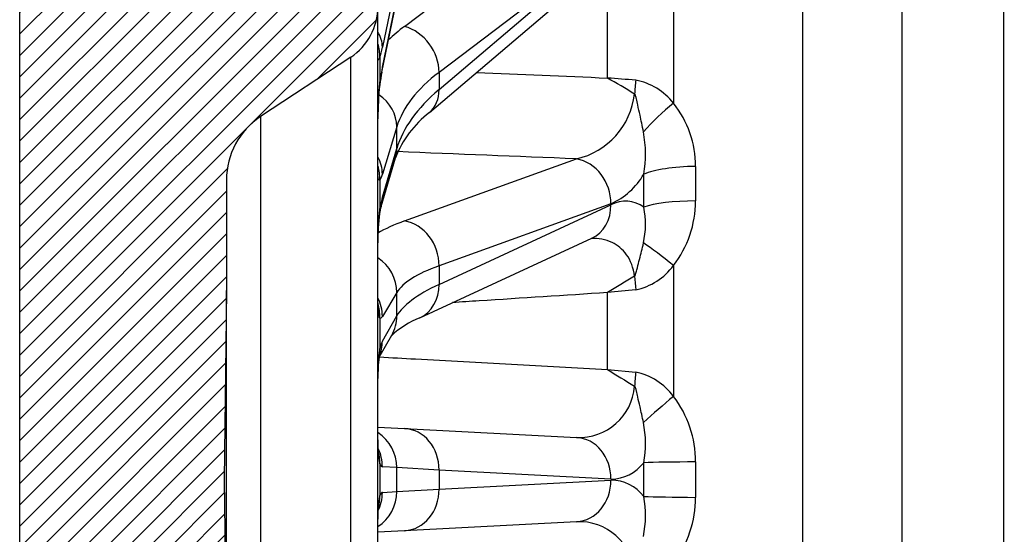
# Model space of a CAD drawing. Header units: millimetres. Extents: x 0 to 1980, y 0 to 1400.
# Tile 3 of 21: x 423 to 553, y 900 to 968. Entities that reach past the tile are written whole.
import ezdxf
from ezdxf.enums import TextEntityAlignment as Align

# ---------------------------------------------------------------- set-up
doc = ezdxf.new("R2010")
doc.units = ezdxf.units.MM
doc.header["$LTSCALE"] = 6.666666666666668
doc.layers.add('CAP400B', color=7, linetype='Continuous')
doc.layers.add('Default', color=7, linetype='Continuous')
doc.styles.add('SEACAD_Times_New_Roman', font='times.ttf')
doc.dimstyles.new('ANSImm', dxfattribs={"dimtxt": 20, "dimasz": 20, "dimexe": 10, "dimexo": 0, "dimgap": 5.000000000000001, "dimtad": 1, "dimdsep": 46, "dimtxsty": 'SEACAD_Times_New_Roman', "dimblk1": '_SE_FILLED', "dimblk2": '_SE_FILLED', "dimsah": 1, "dimcen": 10, "dimazin": 0, "dimtfac": 0.85, "dimtdec": 3, "dimtofl": 0, "dimtmove": 0, "dimatfit": 3, "dimfxl": 1, "dimarcsym": 0})

# ---------------------------------------------------------------- blocks, each defined once
blk = doc.blocks.new('SE6')
at = {"layer": 'CAP400B', "linetype": 'Continuous'}
h = blk.add_hatch(dxfattribs=at)
h.set_pattern_fill('LINE', scale=0.6299212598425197, angle=45, style=0)
h.set_pattern_definition([(45, (0, 0), (-1.414213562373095, 1.414213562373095), [])])
edge = h.paths.add_edge_path()
edge.add_arc((500.0500927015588, 823.8562117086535), 30, 180, 187.4295582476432, ccw=False)
edge.add_line((470.0500927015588, 823.8562117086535), (470.0500927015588, 844.4084279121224))
edge.add_arc((462.0500927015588, 844.4084279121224), 7.999999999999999, 0, 56.58813780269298)
edge.add_line((466.4553212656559, 851.0862989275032), (454.5435569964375, 858.9441991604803))
edge.add_arc((460.0500927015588, 867.2915379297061), 10, 180, 236.5881378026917, ccw=False)
edge.add_line((450.0500927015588, 867.2915379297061), (450.0500927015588, 881.908427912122))
edge.add_line((450.0500927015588, 881.908427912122), (449.7404678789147, 906.9084279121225))
edge.add_line((449.7404678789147, 906.9084279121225), (450.0500927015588, 931.9084279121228))
edge.add_line((450.0500927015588, 931.9084279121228), (450.0500927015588, 946.5253178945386))
edge.add_arc((460.0500927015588, 946.5253178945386), 10, 123.41186219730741, 180, ccw=False)
edge.add_line((454.5435569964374, 954.8726566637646), (466.4553212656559, 962.7305568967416))
edge.add_arc((462.0500927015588, 969.4084279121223), 7.999999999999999, 303.411862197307, 360)
edge.add_line((470.0500927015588, 969.4084279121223), (470.0500927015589, 989.9606441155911))
edge.add_arc((500.0500927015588, 989.9606441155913), 30, 172.570441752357, 180, ccw=False)
edge.add_line((470.3019551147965, 993.839859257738), (472.5465373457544, 1011.052655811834))
edge.add_arc((522.126766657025, 1004.587297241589), 50, 151.6450382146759, 172.5704417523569, ccw=False)
edge.add_line((478.1256580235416, 1028.333927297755), (505.1820649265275, 1078.46785773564))
edge.add_arc((512.2222423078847, 1074.668396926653), 7.999999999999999, 91.49999999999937, 151.6450382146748, ccw=False)
edge.add_line((512.0128267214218, 1082.665655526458), (526.1973522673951, 1083.037090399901))
edge.add_line((526.1973522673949, 1083.037090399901), (539.2858264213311, 1083.208427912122))
edge.add_line((539.2858264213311, 1083.208427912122), (552.7404678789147, 1083.208427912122))
edge.add_line((552.7404678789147, 1083.208427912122), (552.7404678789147, 1106.908427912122))
edge.add_line((552.7404678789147, 1106.908427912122), (455.7404678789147, 1106.908427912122))
edge.add_arc((455.7404678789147, 1073.908427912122), 33, 90, 180)
edge.add_line((422.7404678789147, 1073.908427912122), (422.7404678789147, 739.9084279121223))
edge.add_arc((455.7404678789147, 739.9084279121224), 33, 180, 270)
edge.add_line((455.7404678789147, 706.9084279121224), (552.7404678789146, 706.9084279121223))
edge.add_line((552.7404678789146, 706.9084279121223), (552.7404678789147, 730.6084279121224))
edge.add_line((552.7404678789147, 730.6084279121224), (539.2858264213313, 730.6084279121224))
edge.add_line((539.2858264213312, 730.6084279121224), (526.1973522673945, 730.7797654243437))
edge.add_line((526.1973522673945, 730.7797654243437), (512.0128267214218, 731.1512002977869))
edge.add_arc((512.2222423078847, 739.1484588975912), 7.999999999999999, 208.3549617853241, 268.50000000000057, ccw=False)
edge.add_line((505.1820649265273, 735.3489980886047), (478.1256580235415, 785.4829285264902))
edge.add_arc((522.126766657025, 809.2295585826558), 50, 187.4295582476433, 208.354961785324, ccw=False)
edge.add_line((472.5465373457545, 802.7642000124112), (470.3019551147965, 819.9769965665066))
at = {"layer": 'CAP400B', "color": 7, "linetype": 'Continuous'}
for p, q in [((526.1973522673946, 730.7797654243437), (526.1973522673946, 1083.037090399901)), ((539.2858264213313, 1083.208427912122), (539.2858264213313, 730.6084279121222)), ((552.7404678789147, 730.6084279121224), (552.7404678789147, 1083.208427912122)), ((422.7404678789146, 739.9084279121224), (422.7404678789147, 1073.908427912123)), ((473.5733838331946, 966.8087516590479), (496.282226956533, 983.9935158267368)), ((500.8345011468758, 977.9116177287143), (478.1256580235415, 960.7268535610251)), ((478.1256580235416, 958.4591016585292), (500.8345011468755, 977.7883880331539)), ((476.8504678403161, 955.40423316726), (499.5593109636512, 974.7335195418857)), ((472.5465373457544, 973.078977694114), (470.6446819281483, 964.0635782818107)), ((509.1024065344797, 973.0792788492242), (509.1024065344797, 956.64248550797)), ((470.6446819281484, 961.4323533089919), (472.5465373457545, 970.6036061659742)), ((470.0500927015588, 844.4084279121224), (470.0500927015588, 969.4084279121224)), ((470.5762810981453, 960.7589897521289), (472.4781365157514, 969.9302426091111)), ((500.3811870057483, 959.9767814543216), (500.3811870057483, 969.6370949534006)), ((466.4553212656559, 962.7305568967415), (454.5435569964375, 954.8726566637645)), ((466.4553212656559, 851.0862989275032), (466.4553212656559, 962.7305568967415)), ((470.3019551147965, 962.742216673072), (470.3019551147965, 959.4763609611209)), ((478.1256580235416, 960.7268535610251), (478.1256580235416, 958.4591016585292)), ((454.5435569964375, 954.8726566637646), (454.5435569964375, 858.9441991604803)), ((472.5465373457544, 953.5212022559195), (470.6446819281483, 947.2829990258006)), ((472.5465373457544, 950.6686275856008), (472.5465373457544, 953.5212022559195)), ((470.6446819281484, 944.2508215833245), (472.5465373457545, 950.6686275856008)), ((470.4641829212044, 942.9966953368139), (472.3660383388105, 949.4145013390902)), ((473.5733838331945, 941.091105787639), (496.2822269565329, 949.2940938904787)), ((512.0046577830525, 948.3000027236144), (512.0046577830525, 943.729124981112)), ((450.0500927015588, 946.5253178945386), (450.0500927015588, 931.9084279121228)), ((470.3019551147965, 946.5083197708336), (470.3019551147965, 942.7448050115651)), ((500.8345011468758, 943.3580854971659), (478.1256580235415, 935.1550973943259)), ((478.1256580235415, 932.7011894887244), (500.8345011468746, 943.2247400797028)), ((475.5980608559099, 928.2922296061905), (498.3069039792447, 938.8157801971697)), ((478.1256580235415, 935.1550973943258), (478.1256580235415, 932.7011894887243)), ((509.1024065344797, 935.2065447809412), (509.1024065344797, 917.9020308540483)), ((450.0500927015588, 931.9084279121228), (449.7404678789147, 906.9084279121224)), ((450.0500927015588, 881.9084279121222), (450.0500927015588, 931.9084279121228)), ((472.5465373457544, 931.6260676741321), (470.6446819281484, 928.4778701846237)), ((472.5465373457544, 928.5393298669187), (472.5465373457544, 931.6260676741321)), ((500.3811870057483, 921.4508535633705), (500.3811870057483, 931.6211480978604)), ((470.0634736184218, 930.4789005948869), (470.0626302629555, 930.553735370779)), ((470.3019551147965, 928.2887189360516), (470.3019551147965, 924.2162634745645)), ((470.6446819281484, 925.1967863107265), (472.5465373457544, 928.5393298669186)), ((470.0500927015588, 922.7737112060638), (471.8730742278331, 925.9776325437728)), ((500.3811870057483, 921.4508535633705), (504.1094365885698, 921.1255000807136)), ((470.0500927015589, 913.8440455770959), (473.5733838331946, 913.6593977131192)), ((473.5733838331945, 913.6593977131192), (496.2822269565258, 912.4692776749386)), ((512.0046577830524, 909.252641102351), (512.0046577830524, 904.5642147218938)), ((470.3019551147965, 908.9970210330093), (470.3019551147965, 904.8198347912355)), ((472.5465373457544, 908.4914874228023), (470.6446819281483, 908.5911594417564)), ((478.1256580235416, 908.166935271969), (472.5465373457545, 908.4914874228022)), ((472.5465373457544, 905.3253684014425), (472.5465373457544, 908.4914874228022)), ((500.83450114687, 906.9768152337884), (478.1256580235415, 908.166935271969)), ((478.1256580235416, 908.166935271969), (478.1256580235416, 905.6499205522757)), ((449.7404678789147, 906.9084279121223), (450.0500927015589, 881.908427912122)), ((478.1256580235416, 905.6499205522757), (500.8345011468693, 906.8400405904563)), ((470.6446819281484, 905.2256963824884), (472.5465373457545, 905.3253684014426)), ((472.5465373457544, 905.3253684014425), (478.1256580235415, 905.6499205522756)), ((473.5733838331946, 900.1574581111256), (470.0500927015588, 899.9728102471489)), ((496.282226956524, 901.3475781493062), (473.5733838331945, 900.1574581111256))]:
    blk.add_line(p, q, dxfattribs=at)
for centre, radius, start, end in [((462.0500927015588, 969.4084279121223), 8.000000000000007, 303.411862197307, 0), ((501.4578783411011, 954.513661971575), 31.50677970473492, 168.5670112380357, 171.6284485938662), ((388.5703610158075, 766.8813151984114), 223.1311719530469, 58.86098149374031, 59.92725847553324), ((315.9241437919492, -1538.821109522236), 2505.596795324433, 85.69268854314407, 85.77817957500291), ((507.4038863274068, 955.1138437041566), 37.35752744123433, 173.2938430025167, 180.8100812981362), ((505.7982964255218, 954.9827139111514), 35.73704493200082, 173.3660280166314, 180.5757684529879), ((502.5017112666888, 951.4656938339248), 8.388584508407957, 38.10637182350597, 78.95053846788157), ((494.066361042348, 958.998055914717), 9.953740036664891, 282.8627542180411, 353.4501729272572), ((528.7977461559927, 932.0291578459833), 31.52336120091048, 128.6664469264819, 138.6585478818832), ((498.8381374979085, 948.3955966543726), 13.16686730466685, 359.5840182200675, 38.78034629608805), ((460.0500927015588, 946.5253178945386), 9.999999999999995, 123.4118621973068, 180), ((485.1026807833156, 944.5523341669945), 13.63314821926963, 127.2507934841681, 159.1058249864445), ((490.2600107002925, 949.9411218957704), 15.1525999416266, 349.8163045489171, 11.07467220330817), ((464.7970377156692, 946.9011411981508), 5.311449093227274, 7.220859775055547, 9.131920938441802), ((496.9161006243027, 952.0771776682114), 9.559101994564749, 294.1993719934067, 329.7536131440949), ((502.7432367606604, 939.5836275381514), 4.111079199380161, 53.75452027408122, 117.6643234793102), ((498.2273507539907, 943.6653518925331), 13.77745462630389, 322.1236035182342, 0.2652116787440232), ((500.4354148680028, 938.7971815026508), 30.39093825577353, 172.5364892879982, 181.1015120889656), ((496.9495280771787, 938.6807484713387), 26.89022286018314, 172.7170721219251, 180.9454528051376), ((480.1942307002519, 940.361023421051), 10.080704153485, 164.8434596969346, 170.2724264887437), ((494.5638101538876, 940.636083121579), 10.84875638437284, 346.9045638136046, 12.04055481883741), ((502.3357445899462, 940.1949400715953), 8.406652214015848, 282.1801829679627, 323.6022938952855), ((588.0858116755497, 790.5021594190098), 166.1525508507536, 120.4207431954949, 121.8607090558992), ((687.4819033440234, -1006.029279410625), 1946.662748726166, 95.40518315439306, 95.51541627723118), ((480.3557419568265, 916.570987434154), 12.65002164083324, 112.0923547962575, 132.2985781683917), ((491.6285692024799, 920.8740398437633), 21.58691564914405, 171.0932740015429, 181.6021596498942), ((489.5397574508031, 920.6618817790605), 19.4807495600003, 172.7820393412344, 181.1371227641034), ((1017.530000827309, 1760.735689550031), 985.8204357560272, 238.3595399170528, 238.6032053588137), ((502.3130963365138, 912.8644240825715), 8.454124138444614, 36.5750808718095, 77.73221852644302), ((496.6209606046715, 919.8168185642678), 7.355344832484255, 267.3604398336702, 355.6516730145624), ((573.0078083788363, 840.7026016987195), 100.2180235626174, 129.6178318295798, 132.6327864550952), ((497.9434889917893, 909.3461110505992), 14.06147945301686, 359.6191387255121, 37.47860380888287), ((491.8365668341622, 911.680530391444), 13.57601999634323, 349.2401146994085, 11.7016922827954), ((482.6979684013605, 911.5754016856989), 12.66132663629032, 177.3587303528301, 191.7500273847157), ((500.7979388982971, 912.4750078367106), 5.49831416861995, 270.3810036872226, 322.7377441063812), ((198.7455325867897, 906.9084279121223), 306.4365326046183, 359.5816322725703, 0.4183677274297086), ((500.8410120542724, 901.4280156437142), 5.412028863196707, 36.81232286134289, 90.06892934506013), ((482.6979684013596, 902.2414541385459), 12.66132663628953, 168.2499726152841, 182.6412696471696), ((491.8370002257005, 902.1363218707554), 13.57559488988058, 348.2979514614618, 10.76024155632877), ((497.9926392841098, 904.454252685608), 14.01244996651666, 322.4526269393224, 0.4496305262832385), ((496.6099384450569, 893.9875816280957), 7.367288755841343, 4.438417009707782, 92.54947014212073)]:
    blk.add_arc(centre, radius, start, end, dxfattribs=at)
for centre, major_axis, ratio, start_param, end_param in [((522.4146144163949, 953.0659402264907), (-55.48245135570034, 3.225269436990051), 0.4326960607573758, -0.4697395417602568, -0.3823341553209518), ((473.2855360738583, 961.8602139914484), (-3.318897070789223, 4.385763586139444), 0.8034231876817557, 3.943473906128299, 5.468197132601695), ((465.1908567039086, 964.5069976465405), (-5.381556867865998, 1.135273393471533), 0.7794749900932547, 3.303685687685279, 3.775872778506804), ((464.8481298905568, 963.1856360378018), (-5.203674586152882, 1.780946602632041), 0.9242901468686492, 3.409656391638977, 3.755382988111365), ((470.6701212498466, 970.8388563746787), (-0.7506044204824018, -8.702485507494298), 0.1005019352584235, 0.3841052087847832, 0.687166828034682), ((470.6701212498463, 954.9003408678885), (0.7351278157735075, 8.57533623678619), 0.1035136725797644, 0.7137511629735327, 1.016812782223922), ((465.1908567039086, 961.8757726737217), (-5.385424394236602, 1.116782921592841), 0.7710247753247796, 3.141681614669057, 3.301022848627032), ((522.1267666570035, 948.1174025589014), (-49.98055354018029, 3.224561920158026), 0.4324215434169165, 5.816188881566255, 6.181406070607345), ((464.8481298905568, 959.9197803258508), (-5.438681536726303, 0.8189890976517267), 0.557745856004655, 3.146202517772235, 3.263697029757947), ((504.3987396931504, 957.294294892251), (0.5798656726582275, 7.978957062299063), 0.06059005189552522, 1.269092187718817, 1.503906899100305), ((467.0927121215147, 953.8297757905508), (-5.260937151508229, 1.603914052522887), 0.8963245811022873, 3.407461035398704, 4.380206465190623), ((522.1267666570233, 950.4619993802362), (-49.98055354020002, -3.224561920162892), 0.4324215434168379, 5.760406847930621, 6.125624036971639), ((473.2855360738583, 959.5924620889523), (-3.56493176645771, 4.188228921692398), 0.7818310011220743, 3.141763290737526, 3.897977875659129), ((465.1908567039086, 947.5915725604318), (-5.260937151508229, 1.603914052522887), 0.8963245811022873, 3.407461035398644, 3.879648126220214), ((467.0927121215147, 950.977201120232), (-5.273326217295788, 1.562699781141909), 0.8904441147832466, 3.141592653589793, 3.400470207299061), ((10034.57654021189, 424.9818505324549), (-11127.36129729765, 568.5630480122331), 0.0064336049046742, -0.5406738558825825, -0.5365332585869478), ((464.8481298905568, 946.8168933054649), (-4.202594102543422, 3.547985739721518), 0.98147438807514, 3.795216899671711, 4.140943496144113), ((495.994379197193, 943.9393389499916), (-1.868562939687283, 5.172859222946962), 0.8632294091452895, 4.302645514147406, 5.827368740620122), ((512.2140733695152, 946.416612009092), (-7.999774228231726, -0.06010239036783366), 0.2356840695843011, 4.736798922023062, 5.786576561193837), ((470.6701212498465, 955.0351866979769), (-0.5353372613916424, -8.624211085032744), 0.1183498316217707, 0.1579144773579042, 0.460976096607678), ((415.906588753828, 908.2740887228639), (27.17400560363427, 164.8111542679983), 0.51598030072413, -1.275032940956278, -1.247976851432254), ((470.670121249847, 936.6679213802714), (0.5106439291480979, 8.521474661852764), 0.1212524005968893, 0.4810803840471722, 0.78414200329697), ((465.1908567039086, 944.5593951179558), (-5.273326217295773, 1.562699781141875), 0.8904441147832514, 3.141660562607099, 3.400470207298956), ((495.994379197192, 943.8059935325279), (-2.312524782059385, 4.990213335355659), 0.8521556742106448, 3.141592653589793, 4.227737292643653), ((512.2140733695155, 942.0537173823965), (-7.999776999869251, 0.05973233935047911), 0.2093052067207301, 4.740132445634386, 5.78991008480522), ((464.8481298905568, 943.0533785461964), (-5.410334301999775, 0.9890817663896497), 0.7263978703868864, 3.148714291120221, 3.31192783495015), ((522.4146144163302, 932.7302456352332), (-55.49605271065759, 2.982794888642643), 0.2219115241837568, -0.482960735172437, -0.3250621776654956), ((473.2855360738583, 935.7363508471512), (-1.868562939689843, 5.172859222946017), 0.8632294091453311, 4.302645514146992, 5.827368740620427), ((509.3118221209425, 933.9183728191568), (-6.128109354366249, 5.14259426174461), 0.1073400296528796, -1.446919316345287, -0.7337741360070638), ((467.0927121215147, 931.7843222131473), (-4.707654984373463, 2.843938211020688), 0.9682287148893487, 3.669963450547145, 4.668521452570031), ((522.126766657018, 927.3754906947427), (-49.99562446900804, 2.982647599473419), 0.2217705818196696, -0.4816577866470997, -0.1164405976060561), ((522.1267666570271, 929.912551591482), (-49.99562446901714, -2.982647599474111), 0.2217705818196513, -0.5081170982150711, -0.1428999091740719), ((473.2855360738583, 933.2824429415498), (-2.312524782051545, 4.99021333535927), 0.8521556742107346, 3.141671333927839, 4.22773729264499), ((504.3987396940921, 930.8356916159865), (-0.7319903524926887, 7.966441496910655), 0.02319824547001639, 1.190023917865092, 1.424838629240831), ((465.1908567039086, 928.6361247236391), (-4.707654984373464, 2.843938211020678), 0.9682287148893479, 3.669963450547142, 4.142150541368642), ((464.8481298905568, 928.446973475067), (-2.871870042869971, -4.690667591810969), 0.9894434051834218, 2.086600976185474, 2.432327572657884), ((470.6701212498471, 936.8182403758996), (0.2865627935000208, 8.555610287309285), 0.1304819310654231, 3.067727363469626, 3.370788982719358), ((467.0927121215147, 928.6975844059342), (-4.78036210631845, 2.719951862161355), 0.9652128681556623, 3.141592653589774, 3.64469832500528), ((465.1908567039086, 925.3550408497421), (-4.780362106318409, 2.719951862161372), 0.965212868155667, 3.243945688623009, 3.644698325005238), ((470.6701212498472, 916.9432366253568), (0.254325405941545, 8.498298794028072), 0.132277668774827, 0.244569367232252, 0.5476309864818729), ((464.8481298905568, 924.3745180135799), (-5.33773586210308, 1.326113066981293), 0.8586252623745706, 3.154987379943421, 3.390072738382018), ((504.398739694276, 920.4779456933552), (0.6727704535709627, 7.971661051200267), 0.04297153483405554, 1.49310178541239, 1.72791649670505), ((473.2855360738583, 908.166935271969), (0.2878477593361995, 5.49246244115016), 0.8797497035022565, 4.758462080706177, 6.283185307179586), ((467.0927121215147, 908.4914874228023), (0.2878477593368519, 5.492462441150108), 0.9915818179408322, 4.764308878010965, 5.762866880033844), ((495.9943791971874, 906.9768152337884), (0.2878477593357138, 5.492462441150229), 0.8797497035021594, 4.758462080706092, 6.283185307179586), ((464.8481298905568, 908.9970210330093), (-5.070054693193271, -2.13179394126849), 0.9477975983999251, 2.724051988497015, 3.06977858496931), ((465.1908567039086, 908.5911594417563), (0.2878477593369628, 5.492462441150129), 0.991581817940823, 4.764308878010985, 5.218411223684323), ((512.2140733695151, 909.1459752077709), (-7.999786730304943, -0.05841463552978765), 0.01352862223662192, -1.544714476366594, -0.4949368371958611), ((470.670121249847, 917.1014911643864), (-0.01758508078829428, -8.510545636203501), 0.1354098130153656, 5.973307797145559, 6.276369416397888), ((495.9943791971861, 906.8400405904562), (-0.2878477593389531, 5.492462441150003), 0.8797497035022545, 3.141592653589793, 4.666315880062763), ((467.0927121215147, 905.3253684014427), (-0.287847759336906, 5.492462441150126), 0.9915818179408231, 3.661911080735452, 4.660469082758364), ((473.2855360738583, 905.6499205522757), (-0.2878477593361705, 5.492462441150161), 0.8797497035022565, 3.141592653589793, 4.666315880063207), ((465.1908567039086, 905.2256963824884), (-0.2878477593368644, 5.49246244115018), 0.9915818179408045, 4.188281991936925, 4.660469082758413), ((464.8481298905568, 904.8198347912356), (-5.070054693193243, 2.131793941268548), 0.9477975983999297, 3.213406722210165, 3.559133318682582), ((470.6701212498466, 896.7153646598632), (-0.01758508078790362, 8.510545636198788), 0.1354098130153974, 0.006815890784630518, 0.3098775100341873), ((512.2140733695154, 904.6708806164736), (-7.999786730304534, 0.0584146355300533), 0.01352862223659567, 0.4949368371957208, 1.544714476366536)]:
    blk.add_ellipse(centre, major_axis=major_axis, ratio=ratio, start_param=start_param, end_param=end_param, dxfattribs=at)
for points, knots in [([(470.3019551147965, 962.742216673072), (470.1975711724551, 962.4728056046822), (470.1352014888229, 962.3533361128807), (470.0792741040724, 962.3722723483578), (470.0673411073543, 962.412780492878), (470.0527937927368, 962.5567920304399), (470.0500927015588, 962.6603456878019), (470.0500927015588, 962.7955967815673)], [0, 0, 0, 0, 0.4999999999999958, 0.4999999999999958, 0.7499999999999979, 0.7499999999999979, 1, 1, 1, 1]), ([(505.1304339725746, 952.8517569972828), (505.0582086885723, 953.2418090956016), (504.9214567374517, 953.9803369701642), (504.6550140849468, 955.1675658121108), (504.4123961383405, 956.2398644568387), (504.2442767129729, 957.0247235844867), (504.1482420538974, 957.4321344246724), (504.1040192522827, 957.5991487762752), (504.0599684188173, 957.7319908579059), (504.0289345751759, 957.7993832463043), (504.0006948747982, 957.8541852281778), (503.9675910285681, 957.8603430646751), (503.9551333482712, 957.8626603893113)], [0, 0, 0, 0, 0.2308531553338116, 0.4370992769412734, 0.706665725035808, 0.8671647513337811, 0.900860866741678, 0.9486586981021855, 0.9675560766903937, 0.9812258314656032, 0.9929348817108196, 1, 1, 1, 1]), ([(470.3019551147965, 946.5083197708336), (470.1975711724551, 946.4256833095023), (470.1352014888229, 946.4946218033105), (470.0792741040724, 946.7980132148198), (470.0673411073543, 946.9323414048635), (470.0527937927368, 947.2588169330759), (470.0500927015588, 947.4515519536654), (470.0500927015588, 947.6739167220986)], [0, 0, 0, 0, 0.4999999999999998, 0.4999999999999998, 0.7499999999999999, 0.7499999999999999, 1, 1, 1, 1]), ([(503.9551333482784, 933.7805566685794), (503.8203312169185, 934.9049893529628), (503.4343350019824, 935.882639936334), (502.3725980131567, 937.3750058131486), (501.7113699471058, 937.8971160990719), (500.1251526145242, 938.6613226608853), (499.1801644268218, 938.8278602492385), (498.2067391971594, 938.7860044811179)], [0, 0, 0, 0, 0.2499999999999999, 0.2499999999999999, 0.4999999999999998, 0.4999999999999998, 0.8028216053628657, 0.8028216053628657, 0.8028216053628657, 0.8028216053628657]), ([(503.9551333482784, 933.7805566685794), (504.0092226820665, 933.7696870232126), (504.0329852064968, 933.8453167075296), (504.0731290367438, 933.9394761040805), (504.0892118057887, 933.9879313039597), (504.1344197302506, 934.1331394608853), (504.1598954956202, 934.2303167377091), (504.2341592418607, 934.5206107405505), (504.2798939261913, 934.7127799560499), (504.4187817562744, 935.2817710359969), (504.5127170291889, 935.6520152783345), (504.7968839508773, 936.7481643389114), (504.9859831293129, 937.4627007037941), (505.1304339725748, 938.1780399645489)], [0, 0, 0, 0, 0.03125000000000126, 0.03125000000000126, 0.06250000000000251, 0.06250000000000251, 0.1250000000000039, 0.1250000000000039, 0.2500000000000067, 0.2500000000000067, 0.5000000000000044, 0.5000000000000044, 1, 1, 1, 1]), ([(500.3811870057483, 931.6211480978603), (494.7297502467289, 931.2558080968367), (489.0783636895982, 930.8901874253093), (483.4270286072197, 930.5242819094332), (482.2595988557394, 930.4486946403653), (481.0921712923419, 930.3730952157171), (479.9247459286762, 930.2974835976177)], [0, 0, 0, 0, 0.4295791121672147, 0.4295791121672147, 0.4295791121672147, 0.5183198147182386, 0.5183198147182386, 0.5183198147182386, 0.5183198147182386]), ([(470.3019551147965, 928.2887189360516), (470.1975711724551, 928.3970008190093), (470.1352014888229, 928.6508904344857), (470.0792741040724, 929.223523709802), (470.0673411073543, 929.4449361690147), (470.0527937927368, 929.9375048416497), (470.0500927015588, 930.2097566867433), (470.0500927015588, 930.5080848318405)], [0, 0, 0, 0, 0.5000000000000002, 0.5000000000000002, 0.7500000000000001, 0.7500000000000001, 1, 1, 1, 1]), ([(470.087196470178, 929.7914289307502), (470.0872032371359, 929.7913954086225), (470.0858883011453, 929.8035601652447), (470.0799958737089, 929.8790951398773), (470.0718049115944, 930.0510591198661), (470.0663555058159, 930.2338485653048), (470.0647708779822, 930.3535609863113), (470.064542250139, 930.3730444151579)], [0.6919946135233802, 0.6919946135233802, 0.6919946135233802, 0.6919946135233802, 0.7283726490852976, 0.796701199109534, 0.8729118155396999, 0.957825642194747, 0.9735880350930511, 0.9735880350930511, 0.9735880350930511, 0.9735880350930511]), ([(470.1858657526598, 923.0484049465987), (470.194874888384, 923.0830844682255), (470.2092259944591, 923.1391447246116), (470.2156853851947, 923.1594006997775), (470.2156781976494, 923.159268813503)], [0, 0, 0, 0, 0.165012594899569, 0.331874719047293, 0.331874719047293, 0.331874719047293, 0.331874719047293]), ([(470.2453038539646, 923.1168081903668), (471.8321289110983, 923.029049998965), (473.4189580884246, 922.9412973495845), (475.0057913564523, 922.853550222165), (483.4641413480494, 922.3858287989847), (491.9226079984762, 921.9182642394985), (500.3811870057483, 921.4508535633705)], [0.2364211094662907, 0.2364211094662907, 0.2364211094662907, 0.2364211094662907, 0.3570433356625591, 0.3570433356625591, 0.3570433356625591, 1, 1, 1, 1]), ([(505.1304339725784, 914.4339674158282), (505.0582086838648, 914.8038154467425), (504.9214567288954, 915.5040887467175), (504.6550140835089, 916.634737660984), (504.412396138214, 917.6644917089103), (504.2442767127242, 918.429956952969), (504.1482420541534, 918.8311366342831), (504.1040192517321, 918.9963247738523), (504.0599684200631, 919.1282797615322), (504.0289345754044, 919.1954307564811), (504.0006948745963, 919.2501489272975), (503.9675910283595, 919.2566800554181), (503.9551333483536, 919.2591378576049)], [0, 0, 0, 0, 0.2308531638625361, 0.4370992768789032, 0.7066657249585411, 0.8671647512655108, 0.9008608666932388, 0.9486586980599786, 0.9675560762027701, 0.9812258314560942, 0.9929348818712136, 1, 1, 1, 1]), ([(470.1337063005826, 910.5021643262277), (470.1337206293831, 910.5021178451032), (470.1320809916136, 910.5123172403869), (470.122817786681, 910.5822109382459), (470.1071309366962, 910.7494514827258), (470.0903201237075, 911.0083833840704), (470.0758742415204, 911.3617509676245), (470.0667376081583, 911.7277937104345), (470.0648070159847, 911.9661449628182), (470.0641106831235, 912.0574405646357)], [0.3045187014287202, 0.3045187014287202, 0.3045187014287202, 0.3045187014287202, 0.3502401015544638, 0.4458812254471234, 0.5509591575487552, 0.6670774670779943, 0.7947437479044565, 0.9333598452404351, 1, 1, 1, 1]), ([(470.0626716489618, 901.6386456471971), (470.0627705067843, 901.6708949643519), (470.0634644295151, 901.886583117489), (470.0704909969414, 902.2628706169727), (470.0840576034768, 902.6827976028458), (470.1013657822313, 902.9903177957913), (470.1181651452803, 903.1915650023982), (470.1304822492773, 903.2946233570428), (470.1337237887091, 903.3147567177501), (470.1337215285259, 903.3147149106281)], [0, 0, 0, 0, 0.02173620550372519, 0.1694706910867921, 0.3108934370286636, 0.4285107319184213, 0.5358022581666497, 0.6333028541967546, 0.7032791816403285, 0.7032791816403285, 0.7032791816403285, 0.7032791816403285])]:
    blk.add_open_spline(points, degree=3, knots=knots, dxfattribs=at)
blk.add_open_spline([(483.0968503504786, 960.7213025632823), (488.8582428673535, 960.4732830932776), (494.6196888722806, 960.2251085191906), (500.3811870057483, 959.9767814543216)], degree=3, dxfattribs=at)
blk = doc.blocks.new('DMBLK1')
at = {"layer": 'Default', "linetype": 'Continuous'}
for points in [[(442.7404680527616, 1168.260806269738), (422.7404678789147, 1164.92747290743), (442.7404680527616, 1161.594139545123)], [(532.7404703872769, 1168.260806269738), (532.7404703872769, 1161.594139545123), (552.7404705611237, 1164.92747290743)]]:
    blk.add_hatch(color=7, dxfattribs=at).paths.add_polyline_path(points)
at = {"layer": 'Default', "color": 7, "linetype": 'Continuous'}
for p, q in [((422.7404678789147, 906.9084279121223), (422.7404678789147, 1174.927472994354)), ((552.7404678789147, 1106.908427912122), (552.7404678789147, 1174.927472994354)), ((422.7404678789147, 1164.92747290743), (552.7404705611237, 1164.92747290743))]:
    blk.add_line(p, q, dxfattribs=at)
at = {"layer": 'Default', "color": 7, "linetype": 'Continuous', "style": 'SEACAD_Times_New_Roman'}
blk.add_text('130', height=20, dxfattribs=at).set_placement((464.9916540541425, 1189.92747290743), align=Align.TOP_LEFT)
blk = doc.blocks.new('_SE_FILLED')
at = {"color": 0}
blk.add_line((0, 0), (-1, 0), dxfattribs=at)
blk.add_solid([(0, 0), (-1, -0.1665), (-1, 0.1665), (0, 0)], dxfattribs=at)
blk = doc.blocks.new('DMBLK3')
at = {"layer": 'Default', "linetype": 'Continuous'}
for points in [[(611.2736193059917, 1086.908427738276), (607.9402859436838, 1106.908427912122), (604.6069525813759, 1086.908427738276)], [(611.2736193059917, 726.9084370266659), (604.6069525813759, 726.9084370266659), (607.9402859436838, 706.908436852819)]]:
    blk.add_hatch(color=7, dxfattribs=at).paths.add_polyline_path(points)
at = {"layer": 'Default', "color": 7, "linetype": 'Continuous'}
for p, q in [((552.7404678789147, 1106.908427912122), (617.9402860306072, 1106.908427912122)), ((607.9402859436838, 1106.908427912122), (607.9402859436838, 706.908436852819)), ((552.7404678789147, 706.9084279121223), (617.9402860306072, 706.9084279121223))]:
    blk.add_line(p, q, dxfattribs=at)
at = {"layer": 'Default', "color": 7, "linetype": 'Continuous', "style": 'SEACAD_Times_New_Roman'}
blk.add_text('400', height=20, rotation=90, dxfattribs=at).set_placement((582.9402859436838, 884.1596172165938), align=Align.TOP_LEFT)

msp = doc.modelspace()

# ---------------------------------------------------------------- block references
at = {"layer": 'Default'}
msp.add_blockref('SE6', (0, 0), dxfattribs=at)

# ---------------------------------------------------------------- dimensions: what is measured, and where the dimension line sits
at = {"layer": 'Default', "color": 7, "linetype": 'Continuous'}
dim = msp.add_linear_dim(base=(552.7404678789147, 1164.92747290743), p1=(422.7404678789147, 906.9084279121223), p2=(552.7404678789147, 1106.908427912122), text='\\A1;<>', dimstyle='ANSImm', dxfattribs=at)
dim.commit()
dim.dimension.update_dxf_attribs({"geometry": 'DMBLK1', "text_midpoint": (487.7404692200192, 1164.92747290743), "dimtype": 160})
dim = msp.add_linear_dim(base=(607.9402859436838, 1106.908427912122), p1=(552.7404678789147, 1106.908427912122), p2=(552.7404678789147, 706.9084279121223), angle=270, text='\\A1;<>', dimstyle='ANSImm', dxfattribs=at)
dim.commit()
dim.dimension.update_dxf_attribs({"geometry": 'DMBLK3', "text_midpoint": (607.9402859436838, 906.9084323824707), "dimtype": 161})

doc.saveas('drawing.dxf')
